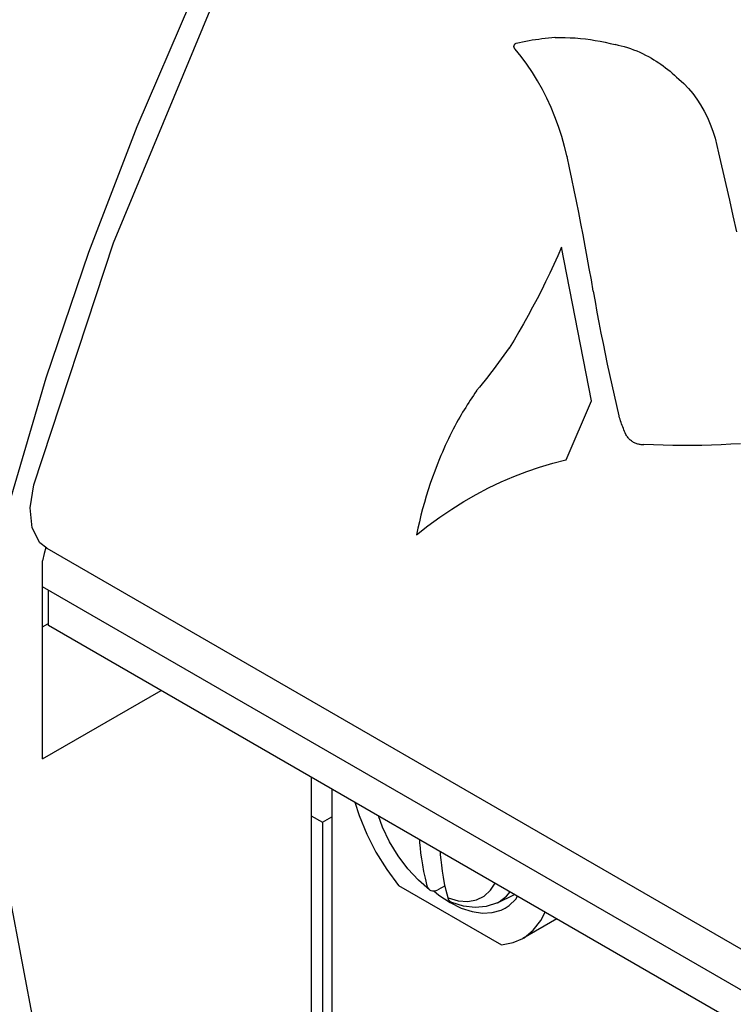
# Model space of a CAD drawing. Header units: inches. Extents: x 0 to 34, y 0 to 22.
# Tile 12 of 67: x 3.182 to 3.354, y 9.776 to 10.013. Entities that reach past the tile are written whole.
import ezdxf

# ---------------------------------------------------------------- set-up
doc = ezdxf.new("R2010")
doc.units = ezdxf.units.IN
doc.header["$LTSCALE"] = 1.87
doc.header["$MEASUREMENT"] = 0
doc.layers.get('0').update_dxf_attribs({"linetype": 'CONTINUOUS'})

msp = doc.modelspace()

# ---------------------------------------------------------------- linework, layer by layer
at = {"color": 2, "linetype": 'CONTINUOUS'}
for p, q in [((3.20455, 9.95914), (3.22864, 10.01707)), ((3.21025, 9.98713), (3.22315, 10.01714)), ((3.30221, 10.00739), (3.30298, 10.00755)), ((3.30298, 10.00755), (3.30375, 10.0077)), ((3.30375, 10.0077), (3.30453, 10.00784)), ((3.30453, 10.00784), (3.3053, 10.00797)), ((3.3053, 10.00797), (3.30608, 10.0081)), ((3.30608, 10.0081), (3.30686, 10.00821)), ((3.30686, 10.00821), (3.30763, 10.00832)), ((3.30763, 10.00832), (3.30841, 10.00841)), ((3.30841, 10.00841), (3.30919, 10.0085)), ((3.30919, 10.0085), (3.30997, 10.00858)), ((3.30997, 10.00858), (3.31074, 10.00864)), ((3.31074, 10.00864), (3.3108, 10.0086)), ((3.3108, 10.0086), (3.31201, 10.00861)), ((3.31201, 10.00861), (3.31323, 10.00858)), ((3.31323, 10.00858), (3.31444, 10.00853)), ((3.31444, 10.00853), (3.31565, 10.00846)), ((3.31565, 10.00846), (3.31686, 10.00835)), ((3.31686, 10.00835), (3.31807, 10.00822)), ((3.31807, 10.00822), (3.31927, 10.00806)), ((3.31927, 10.00806), (3.32046, 10.00788)), ((3.32046, 10.00788), (3.32166, 10.00767)), ((3.32166, 10.00767), (3.32285, 10.00743)), ((3.3009, 10.00648), (3.30091, 10.00657)), ((3.3009, 10.00639), (3.3009, 10.00648)), ((3.3009, 10.0063), (3.3009, 10.00639)), ((3.30092, 10.00621), (3.3009, 10.0063)), ((3.30091, 10.00657), (3.30094, 10.00666)), ((3.30094, 10.00613), (3.30092, 10.00621)), ((3.30094, 10.00666), (3.30097, 10.00675)), ((3.30097, 10.00605), (3.30094, 10.00613)), ((3.30097, 10.00675), (3.30099, 10.00681)), ((3.30101, 10.00597), (3.30097, 10.00605)), ((3.30099, 10.00681), (3.30102, 10.00687)), ((3.30106, 10.0059), (3.30101, 10.00597)), ((3.30102, 10.00687), (3.30106, 10.00692)), ((3.30106, 10.00692), (3.30109, 10.00696)), ((3.30112, 10.00584), (3.30106, 10.0059)), ((3.30109, 10.00696), (3.30113, 10.00701)), ((3.30117, 10.00579), (3.30112, 10.00584)), ((3.30113, 10.00701), (3.30117, 10.00705)), ((3.30117, 10.00705), (3.30122, 10.00708)), ((3.30263, 10.004), (3.30117, 10.00579)), ((3.30122, 10.00708), (3.30126, 10.00711)), ((3.30126, 10.00711), (3.30131, 10.00714)), ((3.30131, 10.00714), (3.30136, 10.00716)), ((3.30136, 10.00716), (3.30141, 10.00717)), ((3.30141, 10.00717), (3.30146, 10.00719)), ((3.30143, 10.00722), (3.30221, 10.00739)), ((3.30146, 10.00719), (3.30143, 10.00722)), ((3.32285, 10.00743), (3.32403, 10.00716)), ((3.32403, 10.00716), (3.32521, 10.00687)), ((3.32521, 10.00687), (3.32517, 10.00693)), ((3.32517, 10.00693), (3.32593, 10.00676)), ((3.32593, 10.00676), (3.32669, 10.00658)), ((3.32669, 10.00658), (3.32744, 10.00637)), ((3.32744, 10.00637), (3.32819, 10.00614)), ((3.32819, 10.00614), (3.32894, 10.00589)), ((3.32894, 10.00589), (3.32968, 10.00562)), ((3.32968, 10.00562), (3.33041, 10.00533)), ((3.33041, 10.00533), (3.33113, 10.00502)), ((3.30401, 10.00213), (3.30263, 10.004)), ((3.33113, 10.00502), (3.33185, 10.00469)), ((3.33185, 10.00469), (3.33257, 10.00434)), ((3.33257, 10.00434), (3.33327, 10.00397)), ((3.33327, 10.00397), (3.33397, 10.00358)), ((3.33397, 10.00358), (3.33455, 10.00323)), ((3.33455, 10.00323), (3.33513, 10.00287)), ((3.33513, 10.00287), (3.3357, 10.0025)), ((3.30532, 10.00018), (3.30401, 10.00213)), ((3.3357, 10.0025), (3.33626, 10.00212)), ((3.33626, 10.00212), (3.33682, 10.00172)), ((3.33682, 10.00172), (3.33737, 10.00131)), ((3.33737, 10.00131), (3.33792, 10.00088)), ((3.33792, 10.00088), (3.33845, 10.00044)), ((3.33845, 10.00044), (3.33898, 9.99999)), ((3.30656, 9.99817), (3.30532, 10.00018)), ((3.30773, 9.99609), (3.30656, 9.99817)), ((3.33898, 9.99999), (3.3395, 9.99953)), ((3.3395, 9.99953), (3.34002, 9.99905)), ((3.34002, 9.99905), (3.34053, 9.99856)), ((3.34053, 9.99856), (3.34054, 9.99857)), ((3.34054, 9.99857), (3.34172, 9.99749)), ((3.30882, 9.99394), (3.30773, 9.99609)), ((3.34172, 9.99749), (3.34284, 9.99631)), ((3.34284, 9.99631), (3.3439, 9.99506)), ((3.30983, 9.99173), (3.30882, 9.99394)), ((3.3439, 9.99506), (3.34488, 9.99373)), ((3.34488, 9.99373), (3.3458, 9.99233)), ((3.31076, 9.98946), (3.30983, 9.99173)), ((3.3458, 9.99233), (3.34664, 9.99085)), ((3.31161, 9.98714), (3.31076, 9.98946)), ((3.34664, 9.99085), (3.34741, 9.98931)), ((3.34741, 9.98931), (3.34811, 9.98772)), ((3.19865, 9.95695), (3.21025, 9.98713)), ((3.31238, 9.98476), (3.31161, 9.98714)), ((3.34811, 9.98772), (3.34873, 9.98606)), ((3.31306, 9.98234), (3.31238, 9.98476)), ((3.34873, 9.98606), (3.34926, 9.98435)), ((3.34926, 9.98435), (3.34972, 9.9826)), ((3.31366, 9.97986), (3.31306, 9.98234)), ((3.34972, 9.9826), (3.35008, 9.98079)), ((3.31367, 9.97992), (3.31366, 9.97986)), ((3.31424, 9.97724), (3.31367, 9.97992)), ((3.35008, 9.98079), (3.35184, 9.97321)), ((3.31481, 9.97456), (3.31424, 9.97724)), ((3.31537, 9.97187), (3.31481, 9.97456)), ((3.35184, 9.97321), (3.3527, 9.96943)), ((3.31592, 9.96918), (3.31537, 9.97187)), ((3.31646, 9.96649), (3.31592, 9.96918)), ((3.3527, 9.96943), (3.35357, 9.96564)), ((3.31699, 9.9638), (3.31646, 9.96649)), ((3.35357, 9.96564), (3.35443, 9.96185)), ((3.31751, 9.9611), (3.31699, 9.9638)), ((3.31802, 9.9584), (3.31751, 9.9611)), ((3.18543, 9.90095), (3.20455, 9.95914)), ((3.31233, 9.95813), (3.31141, 9.95602)), ((3.31955, 9.92113), (3.31233, 9.95813)), ((3.31853, 9.95569), (3.31802, 9.9584)), ((3.18839, 9.92672), (3.19865, 9.95695)), ((3.31141, 9.95602), (3.31046, 9.95392)), ((3.31902, 9.95298), (3.31853, 9.95569)), ((3.31046, 9.95392), (3.3095, 9.95184)), ((3.31951, 9.95027), (3.31902, 9.95298)), ((3.3095, 9.95184), (3.3085, 9.94977)), ((3.3085, 9.94977), (3.30749, 9.94772)), ((3.31998, 9.94755), (3.31951, 9.95027)), ((3.30749, 9.94772), (3.30645, 9.94569)), ((3.32003, 9.94755), (3.31998, 9.94755)), ((3.32048, 9.94502), (3.32003, 9.94755)), ((3.30539, 9.94367), (3.30431, 9.94167)), ((3.30645, 9.94569), (3.30539, 9.94367)), ((3.32094, 9.9425), (3.32048, 9.94502)), ((3.30431, 9.94167), (3.30321, 9.93969)), ((3.32141, 9.93998), (3.32094, 9.9425)), ((3.30321, 9.93969), (3.30208, 9.93772)), ((3.3219, 9.93746), (3.32141, 9.93998)), ((3.30208, 9.93772), (3.30093, 9.93578)), ((3.32239, 9.93495), (3.3219, 9.93746)), ((3.30093, 9.93578), (3.29976, 9.93385)), ((3.3229, 9.93245), (3.32239, 9.93495)), ((3.29846, 9.93212), (3.29784, 9.93123)), ((3.29908, 9.93301), (3.29846, 9.93212)), ((3.2997, 9.93391), (3.29908, 9.93301)), ((3.29976, 9.93385), (3.2997, 9.93391)), ((3.32342, 9.92995), (3.3229, 9.93245)), ((3.29656, 9.92949), (3.29591, 9.92863)), ((3.2972, 9.93036), (3.29656, 9.92949)), ((3.29784, 9.93123), (3.2972, 9.93036)), ((3.32396, 9.92745), (3.32342, 9.92995)), ((3.2946, 9.92693), (3.29393, 9.9261)), ((3.29526, 9.92778), (3.2946, 9.92693)), ((3.29591, 9.92863), (3.29526, 9.92778)), ((3.3245, 9.92496), (3.32396, 9.92745)), ((3.17952, 9.89658), (3.18839, 9.92672)), ((3.29325, 9.92527), (3.29257, 9.92445)), ((3.29393, 9.9261), (3.29325, 9.92527)), ((3.32506, 9.92247), (3.3245, 9.92496)), ((3.29114, 9.92245), (3.29076, 9.92188)), ((3.29152, 9.92302), (3.29114, 9.92245)), ((3.29191, 9.92359), (3.29152, 9.92302)), ((3.29257, 9.92445), (3.29188, 9.92364)), ((3.29188, 9.92364), (3.29191, 9.92359)), ((3.32562, 9.91999), (3.32506, 9.92247)), ((3.28964, 9.92015), (3.28928, 9.91957)), ((3.29001, 9.92073), (3.28964, 9.92015)), ((3.29039, 9.92131), (3.29001, 9.92073)), ((3.29076, 9.92188), (3.29039, 9.92131)), ((3.31341, 9.90692), (3.31955, 9.92113)), ((3.3262, 9.91751), (3.32562, 9.91999)), ((3.2882, 9.9178), (3.28784, 9.9172)), ((3.28855, 9.91839), (3.2882, 9.9178)), ((3.28891, 9.91898), (3.28855, 9.91839)), ((3.28928, 9.91957), (3.28891, 9.91898)), ((3.32619, 9.91747), (3.3262, 9.91751)), ((3.3263, 9.91709), (3.32619, 9.91747)), ((3.28667, 9.91508), (3.28627, 9.91431)), ((3.28708, 9.91584), (3.28667, 9.91508)), ((3.28749, 9.9166), (3.28708, 9.91584)), ((3.28784, 9.9172), (3.28749, 9.91661)), ((3.28749, 9.91661), (3.28749, 9.9166)), ((3.32641, 9.91671), (3.3263, 9.91709)), ((3.32654, 9.91633), (3.32641, 9.91671)), ((3.32666, 9.91596), (3.32654, 9.91633)), ((3.32679, 9.91559), (3.32666, 9.91596)), ((3.32693, 9.91522), (3.32679, 9.91559)), ((3.32706, 9.91485), (3.32693, 9.91522)), ((3.2855, 9.91276), (3.28512, 9.91198)), ((3.28588, 9.91354), (3.2855, 9.91276)), ((3.28627, 9.91431), (3.28588, 9.91354)), ((3.32721, 9.91449), (3.32706, 9.91485)), ((3.32735, 9.91413), (3.32721, 9.91449)), ((3.32751, 9.91377), (3.32735, 9.91413)), ((3.32766, 9.91341), (3.32751, 9.91377)), ((3.32782, 9.91306), (3.32766, 9.91341)), ((3.32781, 9.91303), (3.32782, 9.91306)), ((3.32794, 9.91283), (3.32781, 9.91303)), ((3.32807, 9.91264), (3.32794, 9.91283)), ((3.28438, 9.91041), (3.28402, 9.90961)), ((3.28475, 9.9112), (3.28438, 9.91041)), ((3.28512, 9.91198), (3.28475, 9.9112)), ((3.3282, 9.91246), (3.32807, 9.91264)), ((3.32834, 9.91228), (3.3282, 9.91246)), ((3.32849, 9.91211), (3.32834, 9.91228)), ((3.32864, 9.91195), (3.32849, 9.91211)), ((3.3288, 9.9118), (3.32864, 9.91195)), ((3.32896, 9.91165), (3.3288, 9.9118)), ((3.32913, 9.91151), (3.32896, 9.91165)), ((3.3293, 9.91138), (3.32913, 9.91151)), ((3.32948, 9.91126), (3.3293, 9.91138)), ((3.32966, 9.91115), (3.32948, 9.91126)), ((3.32985, 9.91105), (3.32966, 9.91115)), ((3.33005, 9.91095), (3.32985, 9.91105)), ((3.33025, 9.91087), (3.33005, 9.91095)), ((3.33045, 9.9108), (3.33025, 9.91087)), ((3.33065, 9.91073), (3.33045, 9.9108)), ((3.33086, 9.91068), (3.33065, 9.91073)), ((3.33107, 9.91064), (3.33086, 9.91068)), ((3.33128, 9.91061), (3.33107, 9.91064)), ((3.33149, 9.91059), (3.33128, 9.91061)), ((3.3317, 9.91058), (3.33149, 9.91059)), ((3.33192, 9.91058), (3.3317, 9.91058)), ((3.33213, 9.91059), (3.33192, 9.91058)), ((3.33211, 9.91062), (3.33211, 9.91058)), ((3.33444, 9.91052), (3.33211, 9.91062)), ((3.33211, 9.91058), (3.33213, 9.91059)), ((3.33676, 9.91045), (3.33444, 9.91052)), ((3.33909, 9.9104), (3.33676, 9.91045)), ((3.34142, 9.91038), (3.33909, 9.9104)), ((3.34375, 9.91039), (3.34142, 9.91038)), ((3.34608, 9.91042), (3.34375, 9.91039)), ((3.34841, 9.91048), (3.34608, 9.91042)), ((3.35075, 9.91057), (3.34841, 9.91048)), ((3.35308, 9.91068), (3.35075, 9.91057)), ((3.35542, 9.91082), (3.35308, 9.91068)), ((3.28333, 9.90801), (3.28299, 9.9072)), ((3.28367, 9.90881), (3.28333, 9.90801)), ((3.28402, 9.90961), (3.28367, 9.90881)), ((3.2824, 9.90573), (3.28183, 9.90425)), ((3.28299, 9.9072), (3.2824, 9.90573)), ((3.30707, 9.9052), (3.31021, 9.90612)), ((3.31021, 9.90612), (3.31338, 9.90691)), ((3.31338, 9.90691), (3.31341, 9.90692)), ((3.28183, 9.90425), (3.28129, 9.90276)), ((3.30086, 9.90296), (3.30395, 9.90415)), ((3.30395, 9.90415), (3.30707, 9.9052)), ((3.18449, 9.89539), (3.18543, 9.90095)), ((3.28077, 9.90126), (3.28027, 9.89975)), ((3.28129, 9.90276), (3.28077, 9.90126)), ((3.29477, 9.9002), (3.2978, 9.90164)), ((3.2978, 9.90164), (3.30086, 9.90296)), ((3.28027, 9.89975), (3.2798, 9.89822)), ((3.28882, 9.89693), (3.29178, 9.89863)), ((3.29178, 9.89863), (3.29477, 9.9002)), ((3.27935, 9.89669), (3.27892, 9.89515)), ((3.2798, 9.89822), (3.27935, 9.89669)), ((3.28591, 9.89511), (3.28882, 9.89693)), ((3.18498, 9.89057), (3.18449, 9.89539)), ((3.27892, 9.89515), (3.27852, 9.8936)), ((3.28304, 9.89316), (3.28591, 9.89511)), ((3.27815, 9.89204), (3.27779, 9.89047)), ((3.27852, 9.8936), (3.27815, 9.89204)), ((3.28021, 9.8911), (3.28304, 9.89316)), ((3.18685, 9.887), (3.18498, 9.89057)), ((3.27744, 9.88891), (3.28021, 9.8911)), ((3.27779, 9.89047), (3.27747, 9.8889)), ((3.1885, 9.88566), (3.18685, 9.887)), ((3.27747, 9.8889), (3.27744, 9.88891)), ((3.18792, 9.88438), (3.18749, 9.88264)), ((3.18828, 9.88584), (3.18792, 9.88438)), ((3.1885, 9.88566), (4.93562, 8.8769)), ((3.18749, 9.83497), (3.18749, 9.88264)), ((4.9271, 8.87199), (3.18749, 9.87641)), ((3.18897, 9.86708), (3.18897, 9.87555)), ((3.18749, 9.86675), (3.18874, 9.86748)), ((4.91976, 8.86775), (3.18897, 9.86708)), ((3.18749, 9.83497), (3.21603, 9.85145)), ((3.19769, 9.70711), (3.17149, 9.8446)), ((3.25209, 9.83064), (3.25209, 8.82996)), ((3.25707, 9.82776), (3.25707, 8.81885)), ((3.26262, 9.82455), (3.26364, 9.82133)), ((3.25209, 9.82132), (3.25484, 9.81973)), ((3.25484, 9.81973), (3.25707, 9.82102)), ((3.26364, 9.82133), (3.26547, 9.81688)), ((3.26927, 9.81853), (3.26829, 9.82128)), ((3.25484, 9.81973), (3.25484, 8.88546)), ((3.27096, 9.815), (3.26927, 9.81853)), ((3.26547, 9.81688), (3.2677, 9.81254)), ((3.27814, 9.8156), (3.2782, 9.81481)), ((3.273, 9.81165), (3.27096, 9.815)), ((3.2782, 9.81481), (3.27831, 9.81361)), ((3.27831, 9.81361), (3.27845, 9.81233)), ((3.2677, 9.81254), (3.27028, 9.80838)), ((3.27533, 9.80855), (3.273, 9.81165)), ((3.27845, 9.81233), (3.27863, 9.81095)), ((3.27863, 9.81095), (3.27887, 9.80948)), ((3.28326, 9.81187), (3.28319, 9.81268)), ((3.28337, 9.81067), (3.28326, 9.81187)), ((3.27792, 9.80578), (3.27533, 9.80855)), ((3.27887, 9.80948), (3.27916, 9.80792)), ((3.28351, 9.80938), (3.28337, 9.81067)), ((3.2837, 9.80801), (3.28351, 9.80938)), ((3.27028, 9.80838), (3.27315, 9.80449)), ((3.27916, 9.80792), (3.27952, 9.80625)), ((3.27952, 9.80625), (3.27997, 9.80448)), ((3.28393, 9.80654), (3.2837, 9.80801)), ((3.28422, 9.80498), (3.28393, 9.80654)), ((3.27315, 9.80449), (3.29787, 9.79022)), ((3.28058, 9.80351), (3.27792, 9.80578)), ((3.27997, 9.80448), (3.28012, 9.80408)), ((3.28012, 9.80408), (3.28033, 9.80374)), ((3.28033, 9.80374), (3.28058, 9.80351)), ((3.28434, 9.80441), (3.28259, 9.80352)), ((3.28458, 9.80332), (3.28422, 9.80498)), ((3.29528, 9.80339), (3.29636, 9.80507)), ((3.28058, 9.80351), (3.28093, 9.80331)), ((3.28093, 9.80331), (3.2813, 9.80323)), ((3.2813, 9.80323), (3.28171, 9.80324)), ((3.28158, 9.80323), (3.28283, 9.80219)), ((3.28171, 9.80324), (3.28214, 9.80333)), ((3.28214, 9.80333), (3.28259, 9.80352)), ((3.28283, 9.80219), (3.28551, 9.80043)), ((3.28503, 9.80156), (3.28458, 9.80332)), ((3.28518, 9.80116), (3.28503, 9.80156)), ((3.28503, 9.80156), (3.28747, 9.80087)), ((3.29188, 9.80108), (3.29374, 9.80199)), ((3.29374, 9.80199), (3.29528, 9.80339)), ((3.2969, 9.80036), (3.30104, 9.80237)), ((3.29733, 9.80058), (3.29913, 9.80194)), ((3.29913, 9.80194), (3.29995, 9.803)), ((3.30134, 9.80127), (3.30178, 9.80195)), ((3.28539, 9.80082), (3.28518, 9.80116)), ((3.28566, 9.80057), (3.28539, 9.80082)), ((3.28551, 9.80043), (3.28819, 9.7991)), ((3.28596, 9.80041), (3.28566, 9.80057)), ((3.28874, 9.79955), (3.28596, 9.80041)), ((3.28747, 9.80087), (3.28978, 9.80071)), ((3.28819, 9.7991), (3.29081, 9.79825)), ((3.29154, 9.79921), (3.28874, 9.79955)), ((3.28978, 9.80071), (3.29188, 9.80108)), ((3.29424, 9.79946), (3.29154, 9.79921)), ((3.2969, 9.80036), (3.29424, 9.79946)), ((3.2969, 9.80036), (3.29733, 9.80058)), ((3.29783, 9.79862), (3.29881, 9.79911)), ((3.29881, 9.79911), (3.29973, 9.79972)), ((3.29973, 9.79972), (3.30134, 9.80127)), ((3.29081, 9.79825), (3.29333, 9.79788)), ((3.29333, 9.79788), (3.29568, 9.798)), ((3.29568, 9.798), (3.29783, 9.79862)), ((3.30738, 9.79607), (3.3084, 9.79812)), ((3.31119, 9.79651), (3.30303, 9.7918)), ((3.30555, 9.79375), (3.30738, 9.79607)), ((3.30303, 9.7918), (3.30332, 9.79197)), ((3.30332, 9.79197), (3.30555, 9.79375)), ((3.29787, 9.79022), (3.30074, 9.79079)), ((3.30074, 9.79079), (3.30303, 9.7918))]:
    msp.add_line(p, q, dxfattribs=at)

doc.saveas('drawing.dxf')
